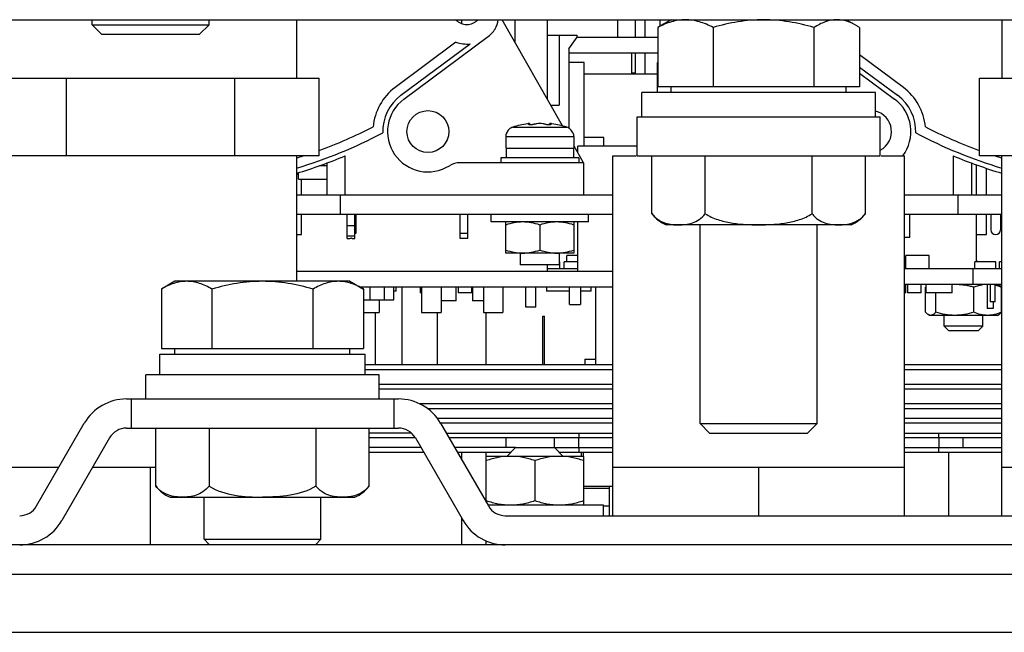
# Model space of a CAD drawing. Header units: millimetres. Extents: x 0 to 2000, y 0 to 2200.
# Tile 8 of 54: x 1140 to 1242, y 258 to 321. Entities that reach past the tile are written whole.
import ezdxf

# ---------------------------------------------------------------- set-up
doc = ezdxf.new("R2010")
doc.units = ezdxf.units.MM
doc.header["$LTSCALE"] = 143.407407
for name, color, linetype in [('00_COMPONENTS', 7, 'CONTINUOUS'), ('_1090796', 7, 'CONTINUOUS'), ('_1091541', 7, 'CONTINUOUS'), ('_1091742', 7, 'CONTINUOUS'), ('_1093229', 7, 'CONTINUOUS'), ('_1446599', 7, 'CONTINUOUS'), ('_1446831', 7, 'CONTINUOUS'), ('_1446978', 7, 'CONTINUOUS'), ('_1447691', 7, 'CONTINUOUS'), ('_1455295', 7, 'CONTINUOUS'), ('_1780904', 7, 'CONTINUOUS'), ('_1783310', 7, 'CONTINUOUS'), ('_1783418', 7, 'CONTINUOUS'), ('_1785976', 7, 'CONTINUOUS'), ('_1789068', 7, 'CONTINUOUS'), ('_1789309', 7, 'CONTINUOUS'), ('_1879720', 7, 'CONTINUOUS'), ('_1882786', 7, 'CONTINUOUS'), ('_1885375', 7, 'CONTINUOUS'), ('_1886481', 7, 'CONTINUOUS'), ('_1887702', 7, 'CONTINUOUS'), ('_1892116', 7, 'CONTINUOUS'), ('_1990309', 7, 'CONTINUOUS'), ('_1991846', 7, 'CONTINUOUS'), ('_2007943', 7, 'CONTINUOUS')]:
    doc.layers.add(name, color=color, linetype=linetype)

msp = doc.modelspace()

# ---------------------------------------------------------------- linework, layer by layer
at = {"layer": '00_COMPONENTS', "color": 7, "linetype": 'CONTINUOUS'}
for p, q in [((1101.39, 321.18), (1333.39, 321.18)), ((1147.89, 320.65), (1147.89, 321.18)), ((1159.89, 320.65), (1159.89, 321.18)), ((1194.66, 321.18), (1194.66, 313.04)), ((1201.92, 319.38), (1201.92, 321.18)), ((1203.69, 321.18), (1203.69, 319.38)), ((1204.69, 321.18), (1204.69, 319.38)), ((1206.23, 321.18), (1206.23, 320.52)), ((1207.39, 321.18), (1206.28, 320.54)), ((1207.23, 321.18), (1207.23, 321.09)), ((1225.39, 321.18), (1226.5, 320.54)), ((1147.89, 320.65), (1159.89, 320.65)), ((1148.85, 319.68), (1147.89, 320.65)), ((1158.92, 319.68), (1159.89, 320.65)), ((1206.01, 320.38), (1206.01, 314.28)), ((1211.7, 320.38), (1211.7, 314.28)), ((1222.07, 320.38), (1222.07, 314.28)), ((1226.76, 320.38), (1226.76, 314.28)), ((1148.85, 319.68), (1158.92, 319.68)), ((1194.66, 319.58), (1197.74, 319.58)), ((1195.89, 319.58), (1195.89, 312.38)), ((1196.89, 318.18), (1197.74, 319.37)), ((1197.74, 319.37), (1197.74, 319.58)), ((1197.74, 319.38), (1206.01, 319.38)), ((1196.89, 318.18), (1196.89, 310.03)), ((1196.89, 317.78), (1206.01, 317.78)), ((1198.45, 316.78), (1196.89, 316.78)), ((1198.45, 308.18), (1198.45, 316.78)), ((1203.3, 317.78), (1203.3, 315.68)), ((1203.69, 317.78), (1203.69, 315.58)), ((1204.69, 317.78), (1204.69, 315.58)), ((1205.98, 313.68), (1205.98, 316.78)), ((1205.98, 315.58), (1198.45, 315.58)), ((1203.69, 315.68), (1203.3, 315.68)), ((1226.76, 314.28), (1206.01, 314.28)), ((1207.39, 313.68), (1207.39, 314.28)), ((1225.39, 313.68), (1225.39, 314.28)), ((1228.39, 313.68), (1204.39, 313.68)), ((1204.39, 311.18), (1204.39, 313.68)), ((1228.39, 311.18), (1228.39, 313.68)), ((1195.03, 312.38), (1195.89, 312.38)), ((1191.11, 310.13), (1196.66, 310.13)), ((1192.79, 310.37), (1192.79, 310.42)), ((1192.88, 310.48), (1192.88, 310.48)), ((1192.88, 310.37), (1192.88, 310.48)), ((1194.89, 310.37), (1194.89, 310.48)), ((1194.89, 310.48), (1194.89, 310.48)), ((1194.98, 310.37), (1194.98, 310.42)), ((1190.39, 309.18), (1197.39, 309.18)), ((1190.39, 309.18), (1190.39, 307.98)), ((1190.48, 309.53), (1190.45, 309.53)), ((1197.32, 309.53), (1197.29, 309.53)), ((1197.39, 309.18), (1197.39, 307.98)), ((1200.49, 309.08), (1198.45, 309.08)), ((1200.49, 308.18), (1200.49, 309.08)), ((1190.39, 307.98), (1197.39, 307.98)), ((1190.44, 307.98), (1190.44, 306.98)), ((1197.34, 307.98), (1197.34, 306.98)), ((1203.89, 308.18), (1197.79, 308.18)), ((1197.79, 307.54), (1197.79, 308.18)), ((1197.89, 306.98), (1189.89, 306.98)), ((1189.89, 306.98), (1189.89, 306.48)), ((1197.89, 306.98), (1197.89, 306.48)), ((1171.24, 306.18), (1171.99, 306.18)), ((1238.79, 303.18), (1238.79, 306.26)), ((1239.79, 303.18), (1239.79, 305.91)), ((1169.09, 305.28), (1168.89, 305.28)), ((1169.09, 304.79), (1169.09, 305.47)), ((1169.09, 304.78), (1171.99, 304.78)), ((1169.39, 303.18), (1169.39, 304.79)), ((1168.89, 303.18), (1201.39, 303.18)), ((1173.39, 301.18), (1173.39, 303.18)), ((1231.39, 303.18), (1241.39, 303.18)), ((1236.89, 301.18), (1236.89, 303.18)), ((1168.89, 301.18), (1201.39, 301.18)), ((1169.39, 299.08), (1169.39, 301.18)), ((1174.09, 298.69), (1174.09, 301.18)), ((1174.89, 298.69), (1174.89, 301.18)), ((1174.99, 301.18), (1174.99, 299.18)), ((1185.69, 298.68), (1185.69, 301.18)), ((1186.49, 298.68), (1186.49, 301.18)), ((1188.89, 300.38), (1188.89, 301.18)), ((1198.89, 300.38), (1198.89, 301.18)), ((1231.39, 301.18), (1241.39, 301.18)), ((1231.91, 298.78), (1231.91, 301.18)), ((1238.74, 301.18), (1238.74, 296.38)), ((1238.79, 299.08), (1238.79, 301.18)), ((1239.79, 299.08), (1239.79, 301.18)), ((1240.24, 301.18), (1240.24, 299.58)), ((1241.24, 301.18), (1241.24, 299.58)), ((1174.89, 299.98), (1174.09, 299.98)), ((1198.89, 300.38), (1188.89, 300.38)), ((1190.39, 297.18), (1190.39, 300.38)), ((1193.89, 300.07), (1193.89, 297.5)), ((1197.39, 300.38), (1197.39, 297.18)), ((1197.79, 295.28), (1197.79, 300.38)), ((1210.39, 279.65), (1210.39, 300.08)), ((1222.39, 279.65), (1222.39, 300.08)), ((1168.89, 299.08), (1169.39, 299.08)), ((1174.09, 298.95), (1174.89, 298.95)), ((1174.09, 298.68), (1174.37, 298.68)), ((1174.61, 298.7), (1174.61, 298.69)), ((1174.61, 298.68), (1174.89, 298.68)), ((1174.99, 299.18), (1174.89, 299.18)), ((1186.49, 299.18), (1185.69, 299.18)), ((1186.49, 298.68), (1185.69, 298.68)), ((1231.91, 298.78), (1231.39, 298.78)), ((1238.79, 299.08), (1239.79, 299.08)), ((1197.39, 297.18), (1190.39, 297.18)), ((1191.89, 297.18), (1191.89, 295.98)), ((1195.89, 297.18), (1195.89, 295.98)), ((1197.79, 296.93), (1196.66, 296.93)), ((1196.66, 296.28), (1196.66, 296.93)), ((1233.9, 296.93), (1231.5, 296.93)), ((1231.5, 295.58), (1231.5, 296.93)), ((1233.9, 295.58), (1233.9, 296.93)), ((1195.89, 295.98), (1191.89, 295.98)), ((1194.66, 295.98), (1194.66, 295.28)), ((1197.79, 295.58), (1194.66, 295.58)), ((1195.96, 296.28), (1195.89, 296.28)), ((1195.96, 295.58), (1195.96, 296.28)), ((1197.79, 296.28), (1196.38, 296.28)), ((1196.38, 295.58), (1196.38, 296.28)), ((1241.39, 295.58), (1231.39, 295.58)), ((1238.44, 293.98), (1238.44, 295.58)), ((1240.76, 296.28), (1238.61, 296.28)), ((1238.61, 295.58), (1238.61, 296.28)), ((1240.76, 295.58), (1240.76, 296.28)), ((1241.39, 296.28), (1241.15, 296.28)), ((1241.15, 295.58), (1241.15, 296.28)), ((1201.39, 295.28), (1168.89, 295.28)), ((1156.38, 294.28), (1154.99, 293.48)), ((1174.38, 294.28), (1156.38, 294.28)), ((1174.38, 294.28), (1175.78, 293.48)), ((1201.39, 293.68), (1175.42, 293.68)), ((1175.49, 293.65), (1175.49, 293.68)), ((1176.44, 292.38), (1176.44, 293.68)), ((1177.94, 292.38), (1177.94, 293.68)), ((1178.89, 292.38), (1178.89, 293.68)), ((1179.12, 293.28), (1179.12, 293.68)), ((1181.58, 293.68), (1181.58, 293.08)), ((1181.74, 293.68), (1181.74, 291.08)), ((1183.74, 293.68), (1183.74, 291.08)), ((1185.31, 292.28), (1185.31, 293.68)), ((1185.51, 293.68), (1185.51, 293.08)), ((1186.91, 293.08), (1186.91, 293.68)), ((1186.99, 293.68), (1186.99, 292.28)), ((1188.09, 293.68), (1188.09, 291.08)), ((1190.09, 293.68), (1190.09, 291.08)), ((1190.11, 293.28), (1190.11, 293.68)), ((1192.47, 291.62), (1192.47, 293.68)), ((1193.47, 291.62), (1193.47, 293.68)), ((1194.58, 293.68), (1194.58, 293.28)), ((1196.95, 291.88), (1196.95, 293.68)), ((1198.09, 293.68), (1198.09, 291.88)), ((1199.18, 293.28), (1199.18, 293.68)), ((1199.64, 285.68), (1199.64, 293.68)), ((1231.39, 293.98), (1241.39, 293.98)), ((1231.51, 293.08), (1231.51, 293.98)), ((1231.68, 293.98), (1231.68, 293.08)), ((1233.08, 293.08), (1233.08, 293.98)), ((1233.57, 293.98), (1233.57, 293.08)), ((1236.27, 293.08), (1236.27, 293.98)), ((1239.88, 293.98), (1239.88, 291.48)), ((1240.19, 293.98), (1240.19, 292.18)), ((1240.69, 292.18), (1240.69, 293.98)), ((1154.99, 293.48), (1154.99, 287.38)), ((1160.19, 293.48), (1160.19, 287.38)), ((1170.58, 287.38), (1170.58, 293.48)), ((1175.78, 293.48), (1175.78, 287.38)), ((1179.12, 293.28), (1178.89, 293.28)), ((1181.74, 293.08), (1181.58, 293.08)), ((1186.91, 293.08), (1185.51, 293.08)), ((1196.95, 293.28), (1194.58, 293.28)), ((1199.18, 293.28), (1198.09, 293.28)), ((1231.51, 293.08), (1231.39, 293.08)), ((1233.08, 293.08), (1231.68, 293.08)), ((1236.27, 293.08), (1233.57, 293.08)), ((1175.78, 292.38), (1178.89, 292.38)), ((1177.39, 292.38), (1177.39, 291.08)), ((1185.31, 292.28), (1183.74, 292.28)), ((1188.09, 292.28), (1186.99, 292.28)), ((1193.47, 291.62), (1192.47, 291.62)), ((1196.95, 291.88), (1198.09, 291.88)), ((1240.5, 291.48), (1239.88, 291.48)), ((1240.69, 292.18), (1240.19, 292.18)), ((1240.5, 292.18), (1240.5, 291.48)), ((1175.78, 291.08), (1177.39, 291.08)), ((1181.74, 291.08), (1183.74, 291.08)), ((1188.09, 291.08), (1190.09, 291.08)), ((1194.19, 290.68), (1194.39, 290.68)), ((1194.19, 285.68), (1194.19, 290.68)), ((1194.39, 285.68), (1194.39, 290.68)), ((1154.83, 284.68), (1154.83, 286.78)), ((1154.84, 286.78), (1175.93, 286.78)), ((1154.99, 287.38), (1175.78, 287.38)), ((1156.38, 286.78), (1156.38, 287.38)), ((1174.38, 286.78), (1174.38, 287.38)), ((1175.93, 284.68), (1175.93, 286.78)), ((1198.51, 286.28), (1199.64, 286.28)), ((1198.51, 286.28), (1198.51, 285.68)), ((1153.38, 282.18), (1153.38, 284.68)), ((1177.38, 284.68), (1153.39, 284.68)), ((1177.38, 282.18), (1177.38, 284.68)), ((1151.4, 282.18), (1179.37, 282.18)), ((1151.89, 282.18), (1151.89, 279.18)), ((1178.89, 282.18), (1178.89, 279.18)), ((1142.16, 271.18), (1147.07, 279.68)), ((1183.7, 279.68), (1188.61, 271.18)), ((1210.39, 279.65), (1222.39, 279.65)), ((1211.35, 278.68), (1210.39, 279.65)), ((1221.42, 278.68), (1222.39, 279.65)), ((1151.4, 279.18), (1179.37, 279.18)), ((1154.42, 273.23), (1154.42, 279.18)), ((1159.9, 279.18), (1159.9, 273.23)), ((1170.87, 279.18), (1170.87, 273.23)), ((1176.35, 273.23), (1176.35, 279.18)), ((1211.35, 278.68), (1221.42, 278.68)), ((1149.67, 278.18), (1144.76, 269.68)), ((1181.1, 278.18), (1186.01, 269.68)), ((1235.89, 276.68), (1235.89, 270.18)), ((1198.39, 276.28), (1188.39, 276.28)), ((1188.39, 271.57), (1188.39, 276.28)), ((1193.39, 275.84), (1193.39, 271.73)), ((1198.39, 276.28), (1198.39, 271.28)), ((1155.89, 272.08), (1174.88, 272.08)), ((1159.38, 267.75), (1159.38, 272.08)), ((1171.38, 267.75), (1171.38, 272.08)), ((1188.55, 271.28), (1200.39, 271.28)), ((1200.39, 271.28), (1200.39, 270.18)), ((1190.34, 270.18), (1242.93, 270.18)), ((1159.38, 267.75), (1171.38, 267.75)), ((1159.9, 267.23), (1159.38, 267.75)), ((1170.87, 267.23), (1171.38, 267.75))]:
    msp.add_line(p, q, dxfattribs=at)
for centre, radius, start, end in [((1210.06, 314.05), 7.51, 120.1092, 122.6479), ((1222.71, 314.05), 7.51, 57.3521, 59.8908), ((1193.89, 301.58), 8.99, 97.9909, 107.9906), ((1192.91, 307.77), 2.73, 95.2355, 95.6599), ((1193.5, 309.93), 0.531, 107.9284, 110.6365), ((1194.27, 309.93), 0.531, 69.3635, 72.0721), ((1194.58, 310.73), 0.332, 249.3656, 251.6807), ((1195.01, 310.39), 0.00803, 345.385, 359.9155), ((1194.87, 307.77), 2.73, 84.3401, 84.7646), ((1193.89, 301.58), 8.99, 72.0094, 82.0091), ((1191.39, 309.18), 1, 159.4724, 180), ((1196.39, 309.18), 1, 0, 20.5276), ((1240.74, 299.58), 0.5, 180, 360), ((1238.74, 296.18), 0.2, 30.0018, 90), ((1151.4, 277.18), 5, 90, 150), ((1179.37, 277.18), 5, 30, 90), ((1151.4, 277.18), 2, 90, 150), ((1179.37, 277.18), 2, 30, 90), ((1157.23, 275.32), 3.5, 216.4956, 247.4183), ((1173.54, 275.32), 3.5, 292.5817, 323.5044), ((1140.43, 272.18), 2, 270, 330), ((1190.34, 272.18), 2, 210, 270), ((1140.43, 272.18), 5, 270, 330), ((1190.34, 272.18), 5, 210, 270)]:
    msp.add_arc(centre, radius, start, end, dxfattribs=at)
for points, knots in [([(1208.85, 321.18), (1208.37, 321.18), (1207.37, 321.02), (1206.46, 320.62), (1206.01, 320.38)], [0, 0, 0, 0, 0.488147, 1, 1, 1, 1]), ([(1211.7, 320.38), (1211.25, 320.62), (1210.33, 321.02), (1209.34, 321.18), (1208.85, 321.18)], [0, 0, 0, 0, 0.511854, 1, 1, 1, 1]), ([(1216.89, 321.18), (1216.01, 321.18), (1214.25, 321.03), (1212.54, 320.62), (1211.7, 320.38)], [0, 0, 0, 0, 0.499887, 1, 1, 1, 1]), ([(1222.07, 320.38), (1221.23, 320.62), (1219.52, 321.03), (1217.76, 321.18), (1216.89, 321.18)], [0, 0, 0, 0, 0.500113, 1, 1, 1, 1]), ([(1224.42, 321.18), (1224.02, 321.18), (1223.18, 321.01), (1222.44, 320.61), (1222.07, 320.38)], [0, 0, 0, 0, 0.481007, 1, 1, 1, 1]), ([(1226.48, 320.55), (1226.16, 320.74), (1225.5, 321.06), (1224.77, 321.18), (1224.42, 321.18)], [0, 0, 0, 0, 0.51576, 1, 1, 1, 1]), ([(1191.11, 310.13), (1190.97, 310.09), (1190.7, 309.93), (1190.53, 309.67), (1190.48, 309.53)], [0, 0, 0, 0, 0.500107, 1, 1, 1, 1]), ([(1192.88, 310.48), (1192.88, 310.49), (1192.85, 310.49), (1192.81, 310.5), (1192.74, 310.5), (1192.69, 310.49), (1192.66, 310.49)], [0, 0, 0, 0, 0.092955, 0.290863, 0.596809, 1, 1, 1, 1]), ([(1192.75, 310.39), (1192.75, 310.4), (1192.77, 310.41), (1192.78, 310.42), (1192.79, 310.42)], [0, 0, 0, 0, 0.339218, 1, 1, 1, 1]), ([(1192.88, 310.37), (1192.85, 310.37), (1192.81, 310.37), (1192.76, 310.38), (1192.75, 310.39), (1192.75, 310.39)], [0, 0, 0, 0, 0.701116, 0.89818, 1, 1, 1, 1]), ([(1192.79, 310.42), (1192.81, 310.43), (1192.84, 310.44), (1192.87, 310.46), (1192.88, 310.47), (1192.88, 310.48)], [0, 0, 0, 0, 0.686848, 0.886568, 1, 1, 1, 1]), ([(1193.31, 310.42), (1193.29, 310.41), (1193.22, 310.4), (1193.08, 310.37), (1192.96, 310.37), (1192.88, 310.37)], [0, 0, 0, 0, 0.193626, 0.453071, 1, 1, 1, 1]), ([(1194.44, 310.43), (1194.4, 310.44), (1194.32, 310.46), (1194.14, 310.49), (1193.89, 310.5), (1193.63, 310.49), (1193.45, 310.46), (1193.37, 310.44), (1193.34, 310.43)], [0, 0, 0, 0, 0.097606, 0.217879, 0.500002, 0.782124, 0.902395, 1, 1, 1, 1]), ([(1194.89, 310.37), (1194.82, 310.37), (1194.7, 310.37), (1194.57, 310.39), (1194.5, 310.41), (1194.47, 310.42)], [0, 0, 0, 0, 0.536302, 0.796527, 1, 1, 1, 1]), ([(1195.12, 310.49), (1195.09, 310.49), (1195.03, 310.5), (1194.96, 310.5), (1194.92, 310.49), (1194.9, 310.49), (1194.89, 310.48)], [0, 0, 0, 0, 0.40319, 0.709138, 0.907045, 1, 1, 1, 1]), ([(1194.89, 310.48), (1194.89, 310.47), (1194.9, 310.46), (1194.93, 310.44), (1194.96, 310.43), (1194.98, 310.42)], [0, 0, 0, 0, 0.11342, 0.313133, 1, 1, 1, 1]), ([(1195.02, 310.39), (1195.02, 310.39), (1195.01, 310.38), (1194.98, 310.37), (1194.94, 310.37), (1194.91, 310.37), (1194.89, 310.37)], [0, 0, 0, 0, 0.109536, 0.311766, 0.612374, 1, 1, 1, 1]), ([(1194.98, 310.42), (1194.99, 310.42), (1195.01, 310.41), (1195.02, 310.4), (1195.02, 310.39)], [0, 0, 0, 0, 0.660782, 1, 1, 1, 1]), ([(1197.29, 309.53), (1197.24, 309.67), (1197.07, 309.93), (1196.8, 310.09), (1196.66, 310.13)], [0, 0, 0, 0, 0.499893, 1, 1, 1, 1]), ([(1192.14, 300.38), (1191.84, 300.38), (1191.25, 300.32), (1190.67, 300.17), (1190.39, 300.07)], [0, 0, 0, 0, 0.498134, 1, 1, 1, 1]), ([(1193.89, 300.07), (1193.6, 300.17), (1193.03, 300.32), (1192.43, 300.38), (1192.14, 300.38)], [0, 0, 0, 0, 0.501866, 1, 1, 1, 1]), ([(1195.64, 300.38), (1195.34, 300.38), (1194.75, 300.32), (1194.17, 300.17), (1193.89, 300.07)], [0, 0, 0, 0, 0.498134, 1, 1, 1, 1]), ([(1197.39, 300.07), (1197.1, 300.17), (1196.53, 300.32), (1195.93, 300.38), (1195.64, 300.38)], [0, 0, 0, 0, 0.501866, 1, 1, 1, 1]), ([(1174.37, 298.69), (1174.37, 298.69), (1174.41, 298.7), (1174.45, 298.71), (1174.49, 298.71)], [0, 0, 0, 0, 0.126025, 1, 1, 1, 1]), ([(1174.61, 298.69), (1174.6, 298.69), (1174.56, 298.7), (1174.52, 298.71), (1174.49, 298.71)], [0, 0, 0, 0, 0.126012, 1, 1, 1, 1]), ([(1190.39, 297.5), (1190.67, 297.4), (1191.25, 297.25), (1191.84, 297.18), (1192.14, 297.18)], [0, 0, 0, 0, 0.501862, 1, 1, 1, 1]), ([(1192.14, 297.18), (1192.43, 297.18), (1193.03, 297.24), (1193.6, 297.4), (1193.89, 297.5)], [0, 0, 0, 0, 0.498136, 1, 1, 1, 1]), ([(1193.89, 297.5), (1194.17, 297.4), (1194.75, 297.25), (1195.34, 297.18), (1195.64, 297.18)], [0, 0, 0, 0, 0.501862, 1, 1, 1, 1]), ([(1195.64, 297.18), (1195.93, 297.18), (1196.53, 297.24), (1197.1, 297.4), (1197.39, 297.5)], [0, 0, 0, 0, 0.498136, 1, 1, 1, 1]), ([(1157.59, 294.28), (1157.15, 294.28), (1156.23, 294.12), (1155.4, 293.72), (1154.99, 293.48)], [0, 0, 0, 0, 0.485077, 1, 1, 1, 1]), ([(1160.19, 293.48), (1159.78, 293.72), (1158.95, 294.12), (1158.03, 294.28), (1157.59, 294.28)], [0, 0, 0, 0, 0.514924, 1, 1, 1, 1]), ([(1165.38, 294.28), (1164.51, 294.28), (1162.75, 294.13), (1161.03, 293.72), (1160.19, 293.48)], [0, 0, 0, 0, 0.499903, 1, 1, 1, 1]), ([(1170.58, 293.48), (1169.74, 293.72), (1168.02, 294.13), (1166.26, 294.28), (1165.38, 294.28)], [0, 0, 0, 0, 0.500097, 1, 1, 1, 1]), ([(1173.18, 294.28), (1172.74, 294.28), (1171.82, 294.12), (1170.99, 293.72), (1170.58, 293.48)], [0, 0, 0, 0, 0.485077, 1, 1, 1, 1]), ([(1175.78, 293.48), (1175.37, 293.72), (1174.54, 294.12), (1173.62, 294.28), (1173.18, 294.28)], [0, 0, 0, 0, 0.514924, 1, 1, 1, 1]), ([(1190.89, 276.28), (1190.46, 276.28), (1189.61, 276.2), (1188.79, 275.97), (1188.39, 275.84)], [0, 0, 0, 0, 0.498134, 1, 1, 1, 1]), ([(1193.39, 275.84), (1192.98, 275.97), (1192.16, 276.2), (1191.31, 276.28), (1190.89, 276.28)], [0, 0, 0, 0, 0.501862, 1, 1, 1, 1]), ([(1195.89, 276.28), (1195.46, 276.28), (1194.61, 276.2), (1193.79, 275.97), (1193.39, 275.84)], [0, 0, 0, 0, 0.498134, 1, 1, 1, 1]), ([(1198.39, 275.84), (1197.98, 275.97), (1197.16, 276.2), (1196.31, 276.28), (1195.89, 276.28)], [0, 0, 0, 0, 0.501862, 1, 1, 1, 1]), ([(1155.16, 272.55), (1155.09, 272.59), (1154.81, 272.78), (1154.57, 273.03), (1154.42, 273.23)], [0, 0, 0, 0, 0.231306, 1, 1, 1, 1]), ([(1157.16, 272.08), (1156.99, 272.08), (1156.3, 272.11), (1155.61, 272.29), (1155.16, 272.55)], [0, 0, 0, 0, 0.244574, 1, 1, 1, 1]), ([(1159.9, 273.23), (1159.72, 273), (1159.32, 272.6), (1158.38, 272.17), (1157.63, 272.08), (1157.16, 272.08)], [0, 0, 0, 0, 0.287597, 0.536153, 1, 1, 1, 1]), ([(1159.9, 273.23), (1160.68, 272.71), (1162.56, 272.18), (1164.44, 272.08), (1165.39, 272.08)], [0, 0, 0, 0, 0.498669, 1, 1, 1, 1]), ([(1170.87, 273.23), (1170.09, 272.71), (1168.21, 272.18), (1166.33, 272.08), (1165.39, 272.08)], [0, 0, 0, 0, 0.498687, 1, 1, 1, 1]), ([(1173.61, 272.08), (1173.14, 272.08), (1172.39, 272.17), (1171.45, 272.6), (1171.05, 273), (1170.87, 273.23)], [0, 0, 0, 0, 0.463857, 0.712402, 1, 1, 1, 1]), ([(1176.35, 273.23), (1176.18, 273), (1175.77, 272.6), (1174.83, 272.17), (1174.09, 272.08), (1173.61, 272.08)], [0, 0, 0, 0, 0.287597, 0.536153, 1, 1, 1, 1]), ([(1188.39, 271.73), (1188.79, 271.6), (1189.61, 271.37), (1190.46, 271.28), (1190.89, 271.28)], [0, 0, 0, 0, 0.501866, 1, 1, 1, 1]), ([(1190.89, 271.28), (1191.31, 271.28), (1192.16, 271.37), (1192.98, 271.6), (1193.39, 271.73)], [0, 0, 0, 0, 0.498134, 1, 1, 1, 1]), ([(1193.39, 271.73), (1193.79, 271.6), (1194.61, 271.37), (1195.46, 271.28), (1195.89, 271.28)], [0, 0, 0, 0, 0.501866, 1, 1, 1, 1]), ([(1195.89, 271.28), (1196.31, 271.28), (1197.16, 271.37), (1197.98, 271.6), (1198.39, 271.73)], [0, 0, 0, 0, 0.498134, 1, 1, 1, 1])]:
    msp.add_open_spline(points, degree=3, knots=knots, dxfattribs=at)
msp.add_open_spline([(1174.49, 298.71), (1174.45, 298.71), (1174.33, 298.67), (1174.37, 298.69)], degree=3, dxfattribs=at)
at = {"layer": '_1090796', "color": 7, "linetype": 'CONTINUOUS'}
for p, q in [((1179.74, 285.68), (1179.74, 293.68)), ((1176.99, 285.68), (1176.99, 291.08))]:
    msp.add_line(p, q, dxfattribs=at)
at = {"layer": '_1091541', "color": 7, "linetype": 'CONTINUOUS'}
for p, q in [((1196.24, 310.26), (1190.02, 321.18)), ((1185.27, 318.87), (1179.02, 314.22)), ((1179.91, 313.02), (1188.47, 319.37)), ((1179.61, 313.42), (1186.73, 318.7)), ((1231.26, 314.22), (1226.76, 317.56)), ((1226.76, 316.31), (1230.66, 313.41)), ((1226.76, 315.69), (1230.36, 313.02)), ((1198.39, 306.48), (1197.39, 308.24)), ((1173.89, 303.18), (1173.89, 307.18)), ((1236.39, 307.18), (1236.39, 303.18)), ((1171.99, 306.44), (1171.99, 303.18)), ((1198.39, 306.48), (1185.67, 306.48)), ((1198.39, 306.48), (1198.39, 303.18)), ((1238.28, 306.44), (1238.28, 303.18))]:
    msp.add_line(p, q, dxfattribs=at)
msp.add_circle((1182.39, 309.68), 2.15, dxfattribs=at)
for centre, radius, start, end in [((1186.39, 322.18), 1.5, 221.8405, 318.1663), ((1187.63, 321.35), 2, 326.0557, 355.3374), ((1186.39, 322.18), 3.5, 306.6017, 326.0557), ((1186.39, 322.18), 3.5, 251.4516, 275.599), ((1182.39, 309.68), 5.65, 126.6017, 175.173), ((1227.89, 309.68), 5.65, 4.827, 53.3983), ((1182.39, 309.68), 4.65, 126.6017, 181.7675), ((1182.39, 309.68), 4.15, 126.6017, 302.2714), ((1227.89, 309.68), 4.15, 322.9318, 53.3983), ((1227.89, 309.68), 4.65, 358.2325, 53.3337), ((1227.89, 309.68), 2.15, 297.7424, 76.5492), ((1153.89, 355.18), 50.5, 290.0597, 296.9281), ((1256.39, 355.18), 50.5, 243.0719, 249.9403), ((1153.89, 355.18), 51.5, 286.9369, 297.5905), ((1256.39, 355.18), 51.5, 242.4095, 253.0631), ((1153.89, 355.18), 52, 286.7683, 292.6199), ((1153.89, 355.18), 50.5, 287.2822, 288.0955), ((1256.39, 355.18), 52, 247.3801, 253.2317), ((1256.39, 355.18), 50.5, 251.9045, 252.7178), ((1185.67, 304.48), 2, 90, 122.2714)]:
    msp.add_arc(centre, radius, start, end, dxfattribs=at)
at = {"layer": '_1091742', "color": 7, "linetype": 'CONTINUOUS'}
for p, q in [((1168.89, 307.18), (1168.89, 294.28)), ((1201.39, 307.18), (1203.78, 307.18)), ((1201.39, 270.18), (1201.39, 307.18)), ((1228.99, 307.18), (1231.39, 307.18)), ((1231.39, 270.18), (1231.39, 307.18)), ((1241.39, 270.18), (1241.39, 307.18)), ((1138.89, 275.18), (1144.47, 275.18)), ((1147.94, 275.18), (1154.42, 275.18)), ((1153.89, 267.18), (1153.89, 275.18)), ((1201.39, 275.18), (1231.39, 275.18)), ((1216.39, 270.18), (1216.39, 275.18)), ((1241.39, 275.18), (1246.97, 275.18))]:
    msp.add_line(p, q, dxfattribs=at)
at = {"layer": '_1093229', "color": 7, "linetype": 'CONTINUOUS'}
for p, q in [((1235.44, 289.68), (1235.44, 290.78)), ((1239.44, 289.68), (1239.44, 290.78)), ((1239.44, 289.68), (1235.44, 289.68)), ((1235.94, 289.18), (1235.44, 289.68)), ((1238.94, 289.18), (1239.44, 289.68)), ((1238.94, 289.18), (1235.94, 289.18))]:
    msp.add_line(p, q, dxfattribs=at)
at = {"layer": '_1446599', "color": 7, "linetype": 'CONTINUOUS'}
for p, q in [((1181.68, 277.18), (1176.35, 277.18)), ((1181.97, 276.68), (1176.35, 276.68)), ((1191.39, 277.18), (1185.14, 277.18)), ((1190.89, 276.68), (1185.43, 276.68)), ((1195.39, 277.18), (1201.39, 277.18)), ((1201.39, 276.68), (1195.89, 276.68)), ((1197.89, 277.18), (1197.89, 276.68)), ((1231.39, 277.18), (1241.39, 277.18)), ((1241.39, 276.68), (1231.39, 276.68)), ((1234.89, 276.68), (1234.89, 277.18))]:
    msp.add_line(p, q, dxfattribs=at)
at = {"layer": '_1446831', "color": 7, "linetype": 'CONTINUOUS'}
for p, q in [((1180.69, 278.68), (1176.35, 278.68)), ((1184.28, 278.68), (1201.39, 278.68)), ((1197.89, 278.68), (1197.89, 278.18)), ((1231.39, 278.68), (1241.39, 278.68)), ((1234.89, 278.18), (1234.89, 278.68)), ((1181.1, 278.18), (1176.35, 278.18)), ((1201.39, 278.18), (1184.53, 278.18)), ((1241.39, 278.18), (1231.39, 278.18))]:
    msp.add_line(p, q, dxfattribs=at)
at = {"layer": '_1446978', "color": 7, "linetype": 'CONTINUOUS'}
for p, q in [((1201.39, 281.68), (1181.54, 281.68)), ((1241.39, 281.68), (1231.39, 281.68)), ((1201.39, 281.18), (1182.36, 281.18)), ((1241.39, 281.18), (1231.39, 281.18))]:
    msp.add_line(p, q, dxfattribs=at)
at = {"layer": '_1447691', "color": 7, "linetype": 'CONTINUOUS'}
for p, q in [((1466.39, 267.18), (1049.39, 267.18)), ((1049.39, 264.18), (1466.39, 264.18)), ((1466.39, 258.18), (1049.39, 258.18))]:
    msp.add_line(p, q, dxfattribs=at)
at = {"layer": '_1455295', "color": 7, "linetype": 'CONTINUOUS'}
for p, q in [((1168.89, 321.18), (1168.89, 315.18)), ((1241.39, 321.18), (1241.39, 315.18)), ((1136.57, 315.18), (1171.21, 315.18)), ((1145.23, 307.18), (1145.23, 315.18)), ((1162.55, 307.18), (1162.55, 315.18)), ((1171.21, 307.18), (1171.21, 315.18)), ((1239.07, 315.18), (1273.71, 315.18)), ((1239.07, 307.18), (1239.07, 315.18)), ((1171.21, 307.18), (1136.57, 307.18)), ((1273.71, 307.18), (1239.07, 307.18))]:
    msp.add_line(p, q, dxfattribs=at)
at = {"layer": '_1780904', "color": 7, "linetype": 'CONTINUOUS'}
for p, q in [((1190.39, 278.18), (1190.39, 277.18)), ((1195.39, 277.18), (1195.39, 278.18)), ((1197.89, 277.18), (1197.89, 278.18)), ((1234.89, 278.18), (1234.89, 277.18)), ((1237.39, 278.18), (1237.39, 277.18))]:
    msp.add_line(p, q, dxfattribs=at)
at = {"layer": '_1783310', "color": 7, "linetype": 'CONTINUOUS'}
for p, q in [((1185.89, 275.9), (1185.89, 276.68)), ((1185.89, 267.18), (1185.89, 269.9))]:
    msp.add_line(p, q, dxfattribs=at)
at = {"layer": '_1783418', "color": 7, "linetype": 'CONTINUOUS'}
msp.add_line((1157.39, 267.23), (1173.39, 267.23), dxfattribs=at)
at = {"layer": '_1785976', "color": 7, "linetype": 'CONTINUOUS'}
for p, q in [((1233.53, 291.1), (1233.53, 293.67)), ((1238.49, 291.1), (1238.49, 293.67)), ((1240.94, 293.98), (1241.07, 293.91)), ((1241.34, 291.1), (1241.34, 293.67)), ((1234.59, 291.1), (1234.59, 293.08)), ((1233.94, 290.78), (1233.81, 290.86)), ((1240.94, 290.78), (1233.94, 290.78)), ((1240.94, 290.78), (1241.07, 290.86))]:
    msp.add_line(p, q, dxfattribs=at)
for centre, radius, start, end in [((1236.39, 287.1), 6.89, 78.9794, 80.082), ((1236.33, 286.79), 7.21, 77.9194, 78.9782), ((1236.24, 286.4), 7.61, 76.9114, 77.9193), ((1236.03, 285.5), 8.53, 74.1492, 76.8767), ((1235.74, 284.46), 9.61, 73.3673, 74.1839), ((1239.96, 290.63), 3.36, 98.739, 100.3813), ((1239.78, 290.15), 3.85, 75.1014, 76.3261), ((1239.73, 289.96), 4.04, 73.6903, 75.0983), ((1239.65, 289.71), 4.31, 72.3556, 73.6902), ((1239.56, 289.43), 4.6, 71.0953, 72.3556), ((1239.46, 289.13), 4.92, 69.907, 71.0957), ((1239.34, 288.8), 5.26, 68.7866, 69.9071), ((1239.2, 288.44), 5.65, 67.7339, 68.7866)]:
    msp.add_arc(centre, radius, start, end, dxfattribs=at)
msp.add_open_spline([(1236.8, 293.98), (1237.06, 293.97), (1237.32, 293.94), (1237.58, 293.89)], degree=3, dxfattribs=at)
for points, knots in [([(1238.49, 293.67), (1238.52, 293.69), (1238.65, 293.74), (1238.78, 293.78), (1238.87, 293.81)], [0, 0, 0, 0, 0.251299, 1, 1, 1, 1]), ([(1238.87, 293.81), (1238.91, 293.82), (1239.07, 293.87), (1239.23, 293.91), (1239.35, 293.93)], [0, 0, 0, 0, 0.251565, 1, 1, 1, 1]), ([(1241.34, 293.67), (1241.3, 293.72), (1241.21, 293.81), (1241.11, 293.88), (1241.06, 293.91)], [0, 0, 0, 0, 0.528692, 1, 1, 1, 1]), ([(1233.81, 290.86), (1233.76, 290.89), (1233.66, 290.96), (1233.57, 291.05), (1233.53, 291.1)], [0, 0, 0, 0, 0.471308, 1, 1, 1, 1]), ([(1234.06, 290.78), (1234.02, 290.78), (1233.93, 290.8), (1233.85, 290.84), (1233.81, 290.86)], [0, 0, 0, 0, 0.48207, 1, 1, 1, 1]), ([(1234.59, 291.1), (1234.55, 291.05), (1234.46, 290.97), (1234.33, 290.87), (1234.2, 290.8), (1234.1, 290.78), (1234.06, 290.78)], [0, 0, 0, 0, 0.290471, 0.551627, 0.78487, 1, 1, 1, 1]), ([(1236.54, 290.78), (1236.21, 290.78), (1235.55, 290.84), (1234.9, 291), (1234.59, 291.1)], [0, 0, 0, 0, 0.499523, 1, 1, 1, 1]), ([(1238.49, 291.1), (1238.18, 291), (1237.53, 290.84), (1236.87, 290.78), (1236.54, 290.78)], [0, 0, 0, 0, 0.500477, 1, 1, 1, 1]), ([(1239.92, 290.78), (1239.68, 290.78), (1239.19, 290.85), (1238.72, 291), (1238.49, 291.1)], [0, 0, 0, 0, 0.494636, 1, 1, 1, 1]), ([(1241.34, 291.1), (1241.11, 291), (1240.65, 290.85), (1240.16, 290.78), (1239.92, 290.78)], [0, 0, 0, 0, 0.505364, 1, 1, 1, 1]), ([(1241.06, 290.86), (1241.11, 290.89), (1241.21, 290.96), (1241.3, 291.05), (1241.34, 291.1)], [0, 0, 0, 0, 0.471308, 1, 1, 1, 1])]:
    msp.add_open_spline(points, degree=3, knots=knots, dxfattribs=at)
at = {"layer": '_1789068', "color": 7, "linetype": 'CONTINUOUS'}
for p, q in [((1191.39, 277.18), (1190.49, 276.28)), ((1191.39, 277.18), (1195.39, 277.18)), ((1195.39, 277.18), (1196.29, 276.28))]:
    msp.add_line(p, q, dxfattribs=at)
at = {"layer": '_1789309', "color": 7, "linetype": 'CONTINUOUS'}
for p, q in [((1198.19, 276.28), (1198.19, 276.68)), ((1201.07, 272.98), (1198.39, 272.98)), ((1200.39, 271.18), (1201.07, 271.18))]:
    msp.add_line(p, q, dxfattribs=at)
at = {"layer": '_1879720', "color": 7, "linetype": 'CONTINUOUS'}
msp.add_line((1201.07, 270.18), (1201.07, 273.18), dxfattribs=at)
at = {"layer": '_1882786', "color": 7, "linetype": 'CONTINUOUS'}
for p, q in [((1205.42, 301.23), (1205.42, 307.18)), ((1210.9, 301.23), (1210.9, 307.18)), ((1221.87, 301.23), (1221.87, 307.18)), ((1227.36, 301.23), (1227.36, 307.18)), ((1225.89, 300.08), (1206.89, 300.08))]:
    msp.add_line(p, q, dxfattribs=at)
for centre, radius, start, end in [((1207.6, 302.85), 2.72, 216.4843, 220.0745), ((1208.23, 303.32), 3.5, 216.4956, 247.4183), ((1224.54, 303.32), 3.5, 292.5817, 323.5044)]:
    msp.add_arc(centre, radius, start, end, dxfattribs=at)
for points, knots in [([(1205.52, 301.1), (1205.7, 300.89), (1206.1, 300.55), (1206.79, 300.25), (1207.48, 300.11), (1207.93, 300.08), (1208.16, 300.08)], [0, 0, 0, 0, 0.281737, 0.530419, 0.766944, 1, 1, 1, 1]), ([(1208.16, 300.08), (1208.4, 300.08), (1208.87, 300.11), (1209.6, 300.27), (1210.32, 300.61), (1210.73, 301), (1210.9, 301.23)], [0, 0, 0, 0, 0.230468, 0.464799, 0.713103, 1, 1, 1, 1]), ([(1210.9, 301.23), (1211.29, 300.97), (1212.17, 300.58), (1213.55, 300.26), (1214.97, 300.11), (1215.91, 300.08), (1216.39, 300.08)], [0, 0, 0, 0, 0.249627, 0.49967, 0.749818, 1, 1, 1, 1]), ([(1216.39, 300.08), (1216.86, 300.08), (1217.81, 300.11), (1219.22, 300.26), (1220.61, 300.58), (1221.48, 300.97), (1221.87, 301.23)], [0, 0, 0, 0, 0.250181, 0.500333, 0.750372, 1, 1, 1, 1]), ([(1221.87, 301.23), (1221.96, 301.11), (1222.16, 300.89), (1222.59, 300.54), (1223.18, 300.27), (1223.9, 300.11), (1224.38, 300.08), (1224.61, 300.08)], [0, 0, 0, 0, 0.151139, 0.287665, 0.535702, 0.769781, 1, 1, 1, 1]), ([(1224.61, 300.08), (1224.85, 300.08), (1225.33, 300.11), (1226.05, 300.27), (1226.63, 300.54), (1227.07, 300.89), (1227.26, 301.11), (1227.36, 301.23)], [0, 0, 0, 0, 0.230217, 0.464295, 0.712335, 0.848862, 1, 1, 1, 1])]:
    msp.add_open_spline(points, degree=3, knots=knots, dxfattribs=at)
at = {"layer": '_1885375', "color": 7, "linetype": 'CONTINUOUS'}
for p, q in [((1183.39, 285.68), (1183.39, 291.08)), ((1188.39, 285.68), (1188.39, 291.08)), ((1188.39, 276.28), (1188.39, 276.68)), ((1188.39, 267.18), (1188.39, 267.59))]:
    msp.add_line(p, q, dxfattribs=at)
at = {"layer": '_1886481', "color": 7, "linetype": 'CONTINUOUS'}
for p, q in [((1201.39, 280.18), (1183.37, 280.18)), ((1201.39, 279.68), (1183.7, 279.68)), ((1241.39, 280.18), (1231.39, 280.18)), ((1241.39, 279.68), (1231.39, 279.68))]:
    msp.add_line(p, q, dxfattribs=at)
at = {"layer": '_1887702', "color": 7, "linetype": 'CONTINUOUS'}
for p, q in [((1185.84, 321.18), (1185.84, 320.79)), ((1191.34, 321.18), (1191.34, 318.88))]:
    msp.add_line(p, q, dxfattribs=at)
at = {"layer": '_1892116', "color": 7, "linetype": 'CONTINUOUS'}
for p, q in [((1201.39, 283.68), (1177.38, 283.68)), ((1241.39, 283.68), (1231.39, 283.68)), ((1201.39, 283.18), (1177.38, 283.18)), ((1241.39, 283.18), (1231.39, 283.18))]:
    msp.add_line(p, q, dxfattribs=at)
at = {"layer": '_1990309', "color": 7, "linetype": 'CONTINUOUS'}
for p, q in [((1203.89, 311.18), (1228.89, 311.18)), ((1203.89, 307.18), (1203.89, 311.18)), ((1228.89, 307.18), (1228.89, 311.18)), ((1203.89, 307.18), (1228.89, 307.18))]:
    msp.add_line(p, q, dxfattribs=at)
at = {"layer": '_1991846', "color": 7, "linetype": 'CONTINUOUS'}
for p, q in [((1201.39, 285.68), (1175.93, 285.68)), ((1241.39, 285.68), (1231.39, 285.68)), ((1201.39, 285.18), (1175.93, 285.18)), ((1241.39, 285.18), (1231.39, 285.18))]:
    msp.add_line(p, q, dxfattribs=at)
at = {"layer": '_2007943', "color": 7, "linetype": 'CONTINUOUS'}
for p, q in [((1198.39, 276.28), (1198.39, 276.68)), ((1201.39, 273.18), (1198.39, 273.18))]:
    msp.add_line(p, q, dxfattribs=at)

doc.saveas('drawing.dxf')
